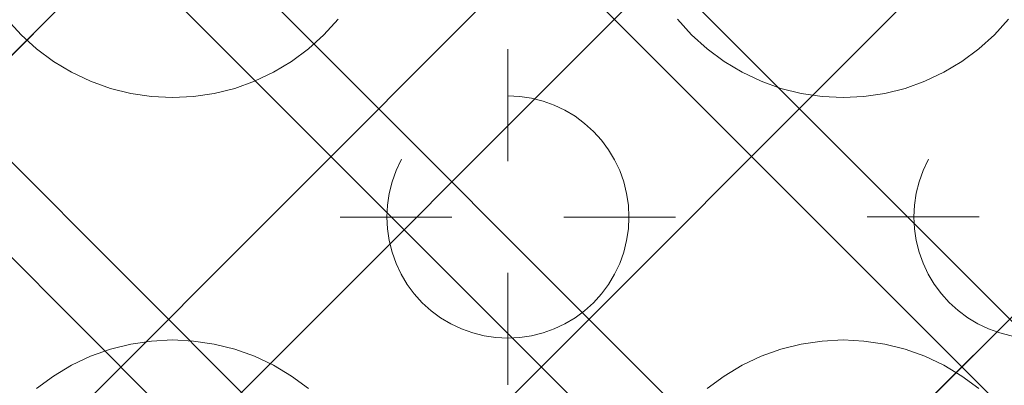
# Model space of a CAD drawing. Header units: inches. Extents: x -465 to -303, y -234 to 7.
# Tile 28 of 71: x -394.087 to -392.005, y 0.306 to 1.078. Entities that reach past the tile are written whole.
import ezdxf

# ---------------------------------------------------------------- set-up
doc = ezdxf.new("R2010")
doc.units = ezdxf.units.IN
doc.header["$LTSCALE"] = 32
doc.header["$MEASUREMENT"] = 0
doc.header["$PDMODE"] = 1
doc.header["$PDSIZE"] = -2
doc.linetypes.add('Dash Style-1', pattern=[0.083328, 0.041656, -0.041672])
for name, color, linetype, lineweight in [('DashLine', 7, 'Dash Style-1', 13), ('DashLineFill', 7, 'Dash Style-1', 13), ('Drawing', 7, 'Continuous', 18), ('Metal-DeskStructure', 7, 'Continuous', 13), ('None', 7, 'Continuous', 18), ('SolidLine', 7, 'Continuous', 15), ('Wood_1-H', 7, 'Continuous', 13)]:
    doc.layers.add(name, color=color, linetype=linetype, lineweight=lineweight)
doc.layers.add('Metal-Leg', color=7, linetype='Continuous', lineweight=18, true_color=0x4c4c4c)
pattern_1 = [(45, (0, 0), (-1.61301565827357, 1.935715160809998), []), (45, (-1.0608, 1.0608), (-0.4723460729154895, 0.4167612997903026), [])]

# ---------------------------------------------------------------- blocks, each defined once
blk = doc.blocks.new('1BRPFY-Leg_Plate (2D)')
at = {"layer": 'DashLineFill', "linetype": 'Continuous', "lineweight": 13}
h = blk.add_hatch(dxfattribs=at)
h.set_pattern_fill('Steel', color=253, style=0, pattern_type=2)
h.set_pattern_definition(pattern_1)
edge = h.paths.add_edge_path()
edge.add_arc((-1.704724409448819, -1.704724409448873), 0.125984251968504, 179.9999999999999, 269.9999999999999)
edge.add_line((-1.704724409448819, -1.830708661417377), (1.704724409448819, -1.830708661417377))
edge.add_arc((1.704724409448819, -1.704724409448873), 0.125984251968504, 270.0000000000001, 360.0000000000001)
edge.add_line((1.830708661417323, -1.704724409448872), (1.830708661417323, 1.704724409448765))
edge.add_arc((1.704724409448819, 1.704724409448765), 0.1259842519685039, 0, 90)
edge.add_line((1.704724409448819, 1.830708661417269), (-1.704724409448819, 1.830708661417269))
edge.add_arc((-1.704724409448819, 1.704724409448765), 0.1259842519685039, 90, 180)
edge.add_line((-1.830708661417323, 1.704724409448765), (-1.830708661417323, -1.704724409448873))
at = {"layer": 'SolidLine', "linetype": 'Continuous', "lineweight": 5}
blk.add_point((0, -5.371031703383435e-14), dxfattribs=at)
blk = doc.blocks.new('1BRPX5-Util_Bkt_Sm-F (2D)')
at = {"layer": 'DashLineFill', "linetype": 'Continuous', "lineweight": 13}
h = blk.add_hatch(dxfattribs=at)
h.set_pattern_fill('Steel', color=253, style=0, pattern_type=2)
h.set_pattern_definition(pattern_1)
edge = h.paths.add_edge_path()
edge.add_line((-4.468503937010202, 4.413385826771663), (-3.12992125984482, 4.413385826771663))
edge.add_line((-3.12992125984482, 4.413385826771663), (-3.12992125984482, -1.854330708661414))
edge.add_line((-3.12992125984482, -1.854330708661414), (-4.468503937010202, -1.854330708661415))
edge.add_line((-4.468503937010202, -1.854330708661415), (-4.468503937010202, -1.988188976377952))
edge.add_line((-4.468503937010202, -1.988188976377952), (-2.421259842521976, -1.988188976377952))
edge.add_line((-2.421259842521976, -1.988188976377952), (-2.421259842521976, -2.366141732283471))
edge.add_arc((-2.303149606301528, -2.366141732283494), 0.1181102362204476, 179.9999999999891, 270.000000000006)
edge.add_line((-2.303149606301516, -2.484251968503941), (2.303149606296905, -2.484251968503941))
edge.add_arc((2.303149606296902, -2.366141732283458), 0.1181102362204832, 270.0000000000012, 359.9999999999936)
edge.add_line((2.421259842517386, -2.366141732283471), (2.421259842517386, -1.988188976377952))
edge.add_line((2.421259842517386, -1.988188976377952), (4.468503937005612, -1.988188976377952))
edge.add_line((4.468503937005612, -1.988188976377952), (4.468503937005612, -1.854330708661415))
edge.add_line((4.468503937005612, -1.854330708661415), (3.12992125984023, -1.854330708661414))
edge.add_line((3.12992125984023, -1.854330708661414), (3.12992125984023, 4.413385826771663))
edge.add_line((3.12992125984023, 4.413385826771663), (4.468503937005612, 4.413385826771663))
edge.add_line((4.468503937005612, 4.413385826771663), (4.468503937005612, 4.547244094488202))
edge.add_line((4.468503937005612, 4.547244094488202), (2.421259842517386, 4.547244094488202))
edge.add_line((2.421259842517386, 4.547244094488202), (2.421259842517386, 4.925196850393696))
edge.add_arc((2.303149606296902, 4.925196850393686), 0.1181102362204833, 5.365542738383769e-12, 89.99999999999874)
edge.add_line((2.303149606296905, 5.043307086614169), (-2.303149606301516, 5.043307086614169))
edge.add_arc((-2.303149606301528, 4.92519685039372), 0.1181102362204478, 89.99999999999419, 180.0000000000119)
edge.add_line((-2.421259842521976, 4.925196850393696), (-2.421259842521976, 4.547244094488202))
edge.add_line((-2.421259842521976, 4.547244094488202), (-4.468503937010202, 4.547244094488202))
edge.add_line((-4.468503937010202, 4.547244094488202), (-4.468503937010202, 4.413385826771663))
at = {"layer": 'SolidLine', "flags": 128}
for points in [[(-0.35867636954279, 0.4174991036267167), (-0.3885146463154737, 0.3845776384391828), (-0.4214361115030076, 0.3547393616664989), (-0.4571237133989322, 0.3282716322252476), (-0.495233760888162, 0.3054293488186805), (-0.5353992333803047, 0.2864324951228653), (-0.5772333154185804, 0.2714640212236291), (-0.6203331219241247, 0.2606680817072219), (-0.6642835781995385, 0.2541486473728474), (-0.7086614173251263, 0.2519685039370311), (-0.7530392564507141, 0.2541486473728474), (-0.7969897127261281, 0.2606680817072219), (-0.8400895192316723, 0.2714640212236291), (-0.881923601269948, 0.2864324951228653), (-0.9220890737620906, 0.3054293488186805), (-0.9601991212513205, 0.3282716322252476), (-0.995886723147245, 0.3547393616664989), (-1.028808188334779, 0.3845776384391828), (-1.058646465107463, 0.4174991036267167)], [(1.058646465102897, 0.4174991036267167), (1.028808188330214, 0.3845776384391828), (0.9958867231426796, 0.3547393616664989), (0.960199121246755, 0.3282716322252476), (0.9220890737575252, 0.3054293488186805), (0.8819236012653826, 0.2864324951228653), (0.840089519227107, 0.2714640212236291), (0.7969897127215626, 0.2606680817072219), (0.7530392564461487, 0.2541486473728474), (0.708661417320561, 0.2519685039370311), (0.6642835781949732, 0.2541486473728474), (0.6203331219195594, 0.2606680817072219), (0.577233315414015, 0.2714640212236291), (0.5353992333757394, 0.2864324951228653), (0.4952337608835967, 0.3054293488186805), (0.4571237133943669, 0.3282716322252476), (0.4214361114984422, 0.3547393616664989), (0.3885146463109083, 0.3845776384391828), (0.3586763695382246, 0.4174991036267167)], [(-0.9958867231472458, -0.3626133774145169), (-0.9601991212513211, -0.3361456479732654), (-0.9220890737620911, -0.3133033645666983), (-0.8819236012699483, -0.294306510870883), (-0.8400895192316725, -0.2793380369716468), (-0.7969897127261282, -0.2685420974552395), (-0.7530392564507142, -0.262022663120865), (-0.7086614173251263, -0.2598425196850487), (-0.6642835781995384, -0.262022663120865), (-0.6203331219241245, -0.2685420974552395), (-0.57723331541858, -0.2793380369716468), (-0.5353992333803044, -0.294306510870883), (-0.4952337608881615, -0.3133033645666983), (-0.4571237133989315, -0.3361456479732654), (-0.4214361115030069, -0.3626133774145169)], [(0.4214361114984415, -0.3626133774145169), (0.4571237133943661, -0.3361456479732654), (0.4952337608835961, -0.3133033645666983), (0.5353992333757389, -0.294306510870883), (0.5772333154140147, -0.2793380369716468), (0.6203331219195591, -0.2685420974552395), (0.6642835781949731, -0.262022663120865), (0.708661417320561, -0.2598425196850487), (0.7530392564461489, -0.262022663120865), (0.7969897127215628, -0.2685420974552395), (0.8400895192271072, -0.2793380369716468), (0.8819236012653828, -0.294306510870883), (0.9220890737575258, -0.3133033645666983), (0.9601991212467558, -0.3361456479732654), (0.9958867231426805, -0.3626133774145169)]]:
    blk.add_lwpolyline(points, dxfattribs=at)
at = {"layer": 'SolidLine', "linetype": 'Continuous', "lineweight": 5}
blk.add_point((7.650922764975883e-14, -4.923445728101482e-14), dxfattribs=at)
blk = doc.blocks.new('Slate-LegBrace (2D)')
at = {"layer": 'DashLineFill', "linetype": 'Continuous', "lineweight": 13}
h = blk.add_hatch(dxfattribs=at)
h.set_pattern_fill('Steel', color=253, style=0, pattern_type=2)
h.set_pattern_definition(pattern_1)
edge = h.paths.add_edge_path()
edge.add_line((-2.199587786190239, 0.1351515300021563), (-1.374775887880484, 0.1351515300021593))
edge.add_arc((3.636636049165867e-15, 0.01355418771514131), 1.380142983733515, 5.054592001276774, 174.9454079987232, ccw=False)
edge.add_line((1.374775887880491, 0.1351515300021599), (2.199718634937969, 0.1351515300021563))
edge.add_arc((6.542437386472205e-05, 0.01705725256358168), 2.202821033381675, 3.07312710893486, 176.9268728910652)
h = blk.add_hatch(dxfattribs=at)
h.set_pattern_fill('Steel', color=253, style=0, pattern_type=2)
h.set_pattern_definition(pattern_1)
edge = h.paths.add_edge_path()
edge.add_line((-2.191696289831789, 0.2375138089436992), (-1.463739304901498, 0.2375137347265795))
edge.add_arc((6.542437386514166e-05, 0.017041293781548), 1.480314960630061, 8.565281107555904, 171.4347188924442, ccw=False)
edge.add_line((1.463870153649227, 0.2375137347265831), (2.191827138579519, 0.2375138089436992))
edge.add_line((2.191827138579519, 0.2375138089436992), (2.19971863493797, 0.1351515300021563))
edge.add_line((2.19971863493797, 0.1351515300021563), (1.374775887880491, 0.1351515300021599))
edge.add_arc((3.356894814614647e-15, 0.01355418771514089), 1.380142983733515, 5.054592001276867, 174.9454079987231)
edge.add_line((-1.374775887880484, 0.1351515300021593), (-2.19958778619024, 0.1351515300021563))
edge.add_line((-2.19958778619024, 0.1351515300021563), (-2.191696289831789, 0.2375138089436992))
h = blk.add_hatch(dxfattribs=at)
h.set_pattern_fill('Steel', color=253, style=0, pattern_type=2)
h.set_pattern_definition(pattern_1)
edge = h.paths.add_edge_path()
edge.add_line((-2.199587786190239, -0.1351515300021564), (-1.374775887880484, -0.1351515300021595))
edge.add_arc((3.636636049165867e-15, -0.01355418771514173), 1.380142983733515, 185.0545920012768, 354.9454079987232)
edge.add_line((1.374775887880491, -0.13515153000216), (2.199718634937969, -0.1351515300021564))
edge.add_arc((6.54243738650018e-05, -0.01705725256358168), 2.202821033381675, 183.0731271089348, 356.92687289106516, ccw=False)
h = blk.add_hatch(dxfattribs=at)
h.set_pattern_fill('Steel', color=253, style=0, pattern_type=2)
h.set_pattern_definition(pattern_1)
edge = h.paths.add_edge_path()
edge.add_line((2.191696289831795, -0.2375138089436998), (1.463739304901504, -0.2375137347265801))
edge.add_arc((-6.542437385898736e-05, -0.01704129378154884), 1.480314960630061, 188.5652811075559, 351.4347188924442, ccw=False)
edge.add_line((-1.463870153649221, -0.2375137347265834), (-2.191827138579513, -0.2375138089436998))
edge.add_line((-2.191827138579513, -0.2375138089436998), (-2.199718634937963, -0.1351515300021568))
edge.add_line((-2.199718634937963, -0.1351515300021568), (-1.374775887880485, -0.1351515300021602))
edge.add_arc((2.937282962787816e-15, -0.01355418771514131), 1.380142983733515, 185.0545920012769, 354.9454079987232)
edge.add_line((1.37477588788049, -0.1351515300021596), (2.199587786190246, -0.1351515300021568))
edge.add_line((2.199587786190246, -0.1351515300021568), (2.191696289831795, -0.2375138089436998))
at = {"layer": 'DashLine', "linetype": 'Continuous', "lineweight": 5}
blk.add_point((-4.475859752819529e-14, 3.580687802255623e-14), dxfattribs=at)
at = {"layer": 'DashLineFill', "flags": 128}
for points in [[(-2.199587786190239, 0.1351515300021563), (-1.374775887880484, 0.1351515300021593, -0.9154551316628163), (1.374775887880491, 0.1351515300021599), (2.199718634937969, 0.1351515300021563, 0.9477524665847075)], [(-2.191696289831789, 0.2375138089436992), (-1.463739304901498, 0.2375137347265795, -0.8606629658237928), (1.463870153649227, 0.2375137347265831), (2.191827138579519, 0.2375138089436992), (2.19971863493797, 0.1351515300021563), (1.374775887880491, 0.1351515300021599, 0.9154551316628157), (-1.374775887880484, 0.1351515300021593), (-2.19958778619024, 0.1351515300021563)], [(2.191696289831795, -0.2375138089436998), (1.463739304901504, -0.2375137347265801, -0.860662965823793), (-1.463870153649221, -0.2375137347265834), (-2.191827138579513, -0.2375138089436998), (-2.199718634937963, -0.1351515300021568), (-1.374775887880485, -0.1351515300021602, 0.9154551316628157), (1.37477588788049, -0.1351515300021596), (2.199587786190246, -0.1351515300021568)], [(-2.199587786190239, -0.1351515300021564), (-1.374775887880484, -0.1351515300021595, 0.9154551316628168), (1.374775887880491, -0.13515153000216), (2.199718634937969, -0.1351515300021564, -0.9477524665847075)]]:
    blk.add_lwpolyline(points, format="xyb", close=True, dxfattribs=at)
blk = doc.blocks.new('TLLegSleeve (2D)')
at = {"layer": 'DashLineFill', "linetype": 'Continuous', "lineweight": 13}
h = blk.add_hatch(dxfattribs=at)
h.set_pattern_fill('Steel', color=253, style=0, pattern_type=2)
h.set_pattern_definition(pattern_1)
edge = h.paths.add_edge_path()
edge.add_line((1.08267716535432, 1.402343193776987), (1.08267716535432, 2.913385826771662))
edge.add_arc((-1.707523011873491e-13, 2.913385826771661), 1.08267716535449, 4.479377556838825e-14, 180)
edge.add_line((-1.082677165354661, 2.913385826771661), (-1.08267716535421, 1.402343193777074))
edge.add_arc((-1.332267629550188e-15, 2.886579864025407e-15), 1.771653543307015, 127.6698869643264, 412.330113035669)
edge.add_line((1.08267716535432, 1.402343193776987), (1.08267716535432, 1.402343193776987))
edge = h.paths.add_edge_path()
edge.add_arc((1.665334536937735e-15, 2.91338582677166), 0.7480314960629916, 180, 360)
edge.add_arc((1.665334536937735e-15, 2.91338582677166), 0.7480314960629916, 9.54166404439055e-15, 180)
edge.add_line((-0.7480314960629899, 2.91338582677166), (-0.7480314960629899, 2.91338582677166))
edge = h.paths.add_edge_path()
edge.add_arc((-1.723066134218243e-13, 5.70119602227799e-16), 1.437007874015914, 180, 360)
edge.add_arc((-1.723066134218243e-13, 9.149983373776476e-17), 1.437007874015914, 9.541664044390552e-15, 180)
edge.add_line((-1.437007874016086, 3.308097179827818e-16), (-1.437007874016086, 3.308097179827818e-16))
at = {"layer": 'DashLineFill', "flags": 128}
for points in [[(1.08267716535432, 1.402343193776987), (1.08267716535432, 2.913385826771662, 0.9999999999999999), (-1.082677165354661, 2.913385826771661), (-1.08267716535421, 1.402343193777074, 2.931618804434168), (1.08267716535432, 1.402343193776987)], [(-1.437007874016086, 3.308097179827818e-16, 0.9999999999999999), (1.437007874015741, 3.308097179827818e-16, 0.9999999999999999), (-1.437007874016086, 3.308097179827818e-16)]]:
    blk.add_lwpolyline(points, format="xyb", close=True, dxfattribs=at)
at = {"layer": 'DashLineFill', "linetype": 'Continuous', "lineweight": 5}
blk.add_point((-1.723206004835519e-13, 3.308097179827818e-16), dxfattribs=at)
blk = doc.blocks.new('Group-10')
at = {"layer": 'SolidLine', "flags": 128}
blk.add_lwpolyline([(16.27952755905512, -5.31496062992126, -0.414213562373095), (17.99212598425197, -3.602362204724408, -0.414213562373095), (19.70472440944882, -5.31496062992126, -0.414213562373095), (17.99212598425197, -7.027559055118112, -0.414213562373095)], format="xyb", close=True, dxfattribs=at)
at = {"layer": 'Wood_1-H', "color": 7}
for name, p in [('1BRPX5-Util_Bkt_Sm-F (2D)', (17.99212598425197, -5.314960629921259)), ('TLLegSleeve (2D)', (17.99212598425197, -5.31496062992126)), ('Slate-LegBrace (2D)', (17.99212598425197, -5.31496062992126)), ('1BRPFY-Leg_Plate (2D)', (17.99212598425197, -5.31496062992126))]:
    blk.add_blockref(name, p, dxfattribs=at)
blk = doc.blocks.new('Group-11')
at = {"layer": 'None'}
blk.add_blockref('Group-10', (0, 0), dxfattribs=at)
blk = doc.blocks.new('SL Utility Cabinet (2D)')
at = {"layer": 'None'}
blk.add_blockref('Group-11', (0, 0), dxfattribs=at)
at = {"layer": 'Drawing', "color": 0, "flags": 1}
for tag in ['Tag', 'Catalog', 'Option1', 'Option2', 'Option3', 'Option4', 'Option5', 'Option6', 'Option7', 'Option8', 'Option9', 'Option10', 'Option11', 'Option12', 'Custom', 'FinishGroup', 'Discount', 'Item2', 'Item3', 'Item6', 'Item9', 'Item10', 'Item12', 'Item13', 'Item16', 'Item19', 'Item20', 'Item21', 'Item22', 'Item23', 'Item24', 'Item25', 'Item8', 'Item18', 'Item1', 'Item4', 'Item5', 'Item7', 'Item11', 'Item14', 'Item15', 'Item17']:
    blk.add_attdef(tag, (-51.58792002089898, 4.551681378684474), '', height=0.007086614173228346, dxfattribs=at)
blk = doc.blocks.new('TL14_lower_leg (2D)')
at = {"layer": 'DashLine', "linetype": 'Continuous', "lineweight": 5}
blk.add_point((0, 0), dxfattribs=at)
blk = doc.blocks.new('Group-43')
at = {"layer": 'DashLineFill', "linetype": 'Continuous', "lineweight": 13}
h = blk.add_hatch(dxfattribs=at)
h.set_pattern_fill('Steel', color=253, style=0, pattern_type=2)
h.set_pattern_definition(pattern_1)
h.paths.add_polyline_path([(-2.066929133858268, 1.397637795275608), (2.066929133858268, 1.397637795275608), (2.066929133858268, 0.1377952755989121), (2.106299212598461, 0.1377952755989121), (2.106299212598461, -0.1377952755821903), (2.066929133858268, -0.1377952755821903), (2.066929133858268, -5.275590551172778), (2.106299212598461, -5.275590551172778), (2.106299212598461, -5.55118110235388), (2.066929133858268, -5.55118110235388), (2.066929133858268, -5.82677165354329), (-2.066929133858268, -5.82677165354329), (-2.066929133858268, -5.55118110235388), (-2.106299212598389, -5.55118110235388), (-2.106299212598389, -5.275590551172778), (-2.066929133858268, -5.275590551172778), (-2.066929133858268, -0.1377952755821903), (-2.106299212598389, -0.1377952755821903), (-2.106299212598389, 0.1377952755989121), (-2.066929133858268, 0.1377952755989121)])
at = {"layer": 'SolidLine', "linetype": 'Continuous', "lineweight": 5}
blk.add_point((0, 0), dxfattribs=at)
blk = doc.blocks.new('TL14_upper_leg (2D)')
at = {"layer": 'Metal-Leg', "linetype": 'Continuous', "lineweight": 5}
for p in [(0, 7.161375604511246e-14), (0, 0)]:
    blk.add_point(p, dxfattribs=at)
at = {"layer": 'DashLine', "color": 7}
blk.add_blockref('Group-43', (0, 0), dxfattribs=at)
blk = doc.blocks.new('Group-45')
at = {"layer": 'DashLine'}
for p, q in [((0.0001991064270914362, -0.9960629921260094), (0.0001991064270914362, -0.7598425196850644)), ((-0.117911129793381, -1.114173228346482), (-0.3541316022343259, -1.114173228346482)), ((0.1183093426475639, -1.114173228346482), (0.3545298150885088, -1.114173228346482)), ((0.0001991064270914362, -1.232283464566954), (0.0001991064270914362, -1.468503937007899))]:
    blk.add_line(p, q, dxfattribs=at)
at = {"layer": 'DashLine', "flags": 128}
blk.add_lwpolyline([(-0.2557064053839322, -1.114173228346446), (-0.2544741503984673, -1.089090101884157), (-0.2507892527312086, -1.064248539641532), (-0.2446871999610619, -1.039887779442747), (-0.236226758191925, -1.016242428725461), (-0.2254894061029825, -0.9935402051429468), (-0.2125785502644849, -0.971999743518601), (-0.1976185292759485, -0.9518284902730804), (-0.1807534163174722, -0.9332207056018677), (-0.1621456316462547, -0.9163555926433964), (-0.1419743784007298, -0.9013955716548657), (-0.1204339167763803, -0.8884847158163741), (-0.09773169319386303, -0.8777473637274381), (-0.0740863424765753, -0.8692869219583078), (-0.04972558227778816, -0.8631848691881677), (-0.02488402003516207, -0.8594999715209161), (0.000199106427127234, -0.8582677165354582), (0.02528223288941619, -0.8594999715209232), (0.05012379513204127, -0.8631848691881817), (0.0744845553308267, -0.8692869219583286), (0.09812990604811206, -0.8777473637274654), (0.1208321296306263, -0.8884847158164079), (0.1423725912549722, -0.9013955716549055), (0.1625438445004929, -0.9163555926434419), (0.1811516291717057, -0.9332207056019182), (0.1980167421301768, -0.9518284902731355), (0.2129767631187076, -0.9719997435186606), (0.2258876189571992, -0.9935402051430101), (0.2366249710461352, -1.016242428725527), (0.2450854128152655, -1.039887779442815), (0.2511874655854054, -1.064248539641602), (0.2548723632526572, -1.089090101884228), (0.2561046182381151, -1.114173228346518), (0.2548723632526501, -1.139256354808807), (0.2511874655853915, -1.164097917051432), (0.2450854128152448, -1.188458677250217), (0.2366249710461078, -1.212104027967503), (0.2258876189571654, -1.234806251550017), (0.2129767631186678, -1.256346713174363), (0.1980167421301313, -1.276517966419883), (0.1811516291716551, -1.295125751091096), (0.1625438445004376, -1.311990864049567), (0.1423725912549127, -1.326950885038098), (0.1208321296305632, -1.339861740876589), (0.0981299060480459, -1.350599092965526), (0.07448455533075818, -1.359059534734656), (0.05012379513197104, -1.365161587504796), (0.02528223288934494, -1.368846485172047), (0.0001991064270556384, -1.370078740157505), (-0.02488402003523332, -1.368846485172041), (-0.04972558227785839, -1.365161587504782), (-0.07408634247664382, -1.359059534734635), (-0.09773169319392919, -1.350599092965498), (-0.1204339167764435, -1.339861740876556), (-0.1419743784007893, -1.326950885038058), (-0.1621456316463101, -1.311990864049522), (-0.1807534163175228, -1.295125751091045), (-0.1976185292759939, -1.276517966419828), (-0.2125785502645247, -1.256346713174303), (-0.2254894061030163, -1.234806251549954), (-0.2362267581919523, -1.212104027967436), (-0.2446871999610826, -1.188458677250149), (-0.2507892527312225, -1.164097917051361), (-0.2544741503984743, -1.139256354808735)], close=True, dxfattribs=at)
blk = doc.blocks.new('Group-46')
at = {"layer": 'DashLine'}
for p, q in [((0, 0.1181102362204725), (0, 0.3543307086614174)), ((-0.1181102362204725, 0), (-0.3543307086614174, 0)), ((0.1181102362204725, 0), (0.3543307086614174, 0)), ((0, -0.1181102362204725), (0, -0.3543307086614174))]:
    blk.add_line(p, q, dxfattribs=at)
at = {"layer": 'DashLine', "flags": 128}
blk.add_lwpolyline([(-0.2559055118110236, 1.780109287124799e-14), (-0.2546732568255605, 0.02508312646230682), (-0.2509883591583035, 0.04992468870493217), (-0.2448863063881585, 0.07428544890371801), (-0.2364258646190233, 0.09793079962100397), (-0.2256885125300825, 0.120633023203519), (-0.2127776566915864, 0.1421734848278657), (-0.1978176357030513, 0.1623447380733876), (-0.1809525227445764, 0.1809525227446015), (-0.1623447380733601, 0.1978176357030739), (-0.1421734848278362, 0.2127776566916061), (-0.1206330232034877, 0.2256885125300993), (-0.09793079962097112, 0.2364258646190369), (-0.07428544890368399, 0.2448863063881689), (-0.04992468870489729, 0.2509883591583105), (-0.02508312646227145, 0.254673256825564), (1.786716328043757e-14, 0.2559055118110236), (0.02508312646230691, 0.2546732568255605), (0.04992468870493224, 0.2509883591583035), (0.07428544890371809, 0.2448863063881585), (0.09793079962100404, 0.2364258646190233), (0.1206330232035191, 0.2256885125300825), (0.1421734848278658, 0.2127776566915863), (0.1623447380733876, 0.1978176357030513), (0.1809525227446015, 0.1809525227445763), (0.1978176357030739, 0.1623447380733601), (0.2127776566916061, 0.1421734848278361), (0.2256885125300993, 0.1206330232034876), (0.2364258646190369, 0.09793079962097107), (0.2448863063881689, 0.07428544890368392), (0.2509883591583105, 0.04992468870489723), (0.254673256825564, 0.02508312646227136), (0.2559055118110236, -1.785791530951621e-14), (0.2546732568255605, -0.02508312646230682), (0.2509883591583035, -0.04992468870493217), (0.2448863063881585, -0.07428544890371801), (0.2364258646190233, -0.09793079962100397), (0.2256885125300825, -0.120633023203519), (0.2127776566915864, -0.1421734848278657), (0.1978176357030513, -0.1623447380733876), (0.1809525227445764, -0.1809525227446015), (0.1623447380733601, -0.1978176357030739), (0.1421734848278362, -0.2127776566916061), (0.1206330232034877, -0.2256885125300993), (0.09793079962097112, -0.2364258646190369), (0.07428544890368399, -0.2448863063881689), (0.04992468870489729, -0.2509883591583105), (0.02508312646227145, -0.254673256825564), (-1.777195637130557e-14, -0.2559055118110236), (-0.02508312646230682, -0.2546732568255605), (-0.04992468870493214, -0.2509883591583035), (-0.07428544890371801, -0.2448863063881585), (-0.09793079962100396, -0.2364258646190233), (-0.120633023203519, -0.2256885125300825), (-0.1421734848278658, -0.2127776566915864), (-0.1623447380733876, -0.1978176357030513), (-0.1809525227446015, -0.1809525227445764), (-0.1978176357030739, -0.1623447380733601), (-0.2127776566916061, -0.1421734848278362), (-0.2256885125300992, -0.1206330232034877), (-0.2364258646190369, -0.09793079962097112), (-0.2448863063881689, -0.07428544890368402), (-0.2509883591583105, -0.04992468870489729), (-0.254673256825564, -0.02508312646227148)], close=True, dxfattribs=at)
blk = doc.blocks.new('1BRPT9-Bracket (2D)')
at = {"layer": 'DashLineFill', "linetype": 'Continuous', "lineweight": 13}
h = blk.add_hatch(dxfattribs=at)
h.set_pattern_fill('Steel', color=253, style=0, pattern_type=2)
h.set_pattern_definition(pattern_1)
edge = h.paths.add_edge_path()
edge.add_arc((1.677931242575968, -8.488188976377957), 0.2519685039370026, 269.999999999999, 360.0000000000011)
edge.add_line((1.929899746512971, -8.488188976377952), (1.929899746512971, -7.480314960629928))
edge.add_line((1.929899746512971, -7.480314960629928), (2.323600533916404, -7.480314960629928))
edge.add_line((2.323600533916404, -7.480314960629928), (2.323600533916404, 7.461135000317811))
edge.add_line((2.323600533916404, 7.461135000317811), (1.929899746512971, 7.480314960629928))
edge.add_line((1.929899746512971, 7.480314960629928), (1.929899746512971, 8.488188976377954))
edge.add_arc((1.677931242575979, 8.488188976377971), 0.2519685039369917, 359.999999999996, 450.0000000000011)
edge.add_line((1.677931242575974, 8.740157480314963), (-2.32206875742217, 8.740157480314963))
edge.add_line((-2.32206875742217, 8.740157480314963), (-2.32206875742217, -8.74015748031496))
edge.add_line((-2.32206875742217, -8.74015748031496), (1.677931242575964, -8.74015748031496))
at = {"layer": 'DashLineFill', "linetype": 'Continuous', "lineweight": 5}
blk.add_point((0.0001991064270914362, -1.114173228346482), dxfattribs=at)
at = {"layer": 'Metal-DeskStructure', "color": 7}
for name in ['Group-46', 'Group-45']:
    blk.add_blockref(name, (0, 0), dxfattribs=at)
blk = doc.blocks.new('Group-68')
at = {"layer": 'None', "color": 7}
for name, p, rotation in [('TL14_upper_leg (2D)', (17.99212598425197, -5.31496062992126), 90), ('1BRPT9-Bracket (2D)', (19.10629921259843, -5.31496062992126), 270), ('TL14_lower_leg (2D)', (17.99212598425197, -5.31496062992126), 90)]:
    blk.add_blockref(name, p, dxfattribs=dict(at, rotation=rotation))
blk = doc.blocks.new('Group-78')
at = {"layer": 'None'}
blk.add_blockref('Group-68', (0, 0), dxfattribs=at)
blk = doc.blocks.new('SL L Desk (2D)')
at = {"layer": 'None'}
blk.add_blockref('Group-78', (0, 0), dxfattribs=at)
at = {"layer": 'Drawing', "color": 0, "flags": 1}
for tag in ['Tag', 'Catalog', 'Option1', 'Option2', 'Option3', 'Option4', 'Option5', 'Option6', 'Option7', 'Option8', 'Option9', 'Option10', 'Option11', 'Option12', 'Custom', 'FinishGroup', 'Discount', 'Item2', 'Item3', 'Item6', 'Item9', 'Item10', 'Item12', 'Item13', 'Item16', 'Item19', 'Item20', 'Item21', 'Item22', 'Item23', 'Item24', 'Item25', 'Item8', 'Item18', 'Item1', 'Item4', 'Item5', 'Item7', 'Item11', 'Item14', 'Item15', 'Item17']:
    blk.add_attdef(tag, (-51.58772091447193, -65.64095169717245), '', height=0.007086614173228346, dxfattribs=at)

msp = doc.modelspace()

# ---------------------------------------------------------------- block references
at = {"layer": 'Drawing'}
msp.add_blockref('SL Utility Cabinet (2D)', (-411.0472440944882, 5.976377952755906), dxfattribs=at)

# ---------------------------------------------------------------- next in the draw order: block references
msp.add_blockref('SL L Desk (2D)', (-411.0470449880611, 5.976377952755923), dxfattribs=at)

doc.saveas('drawing.dxf')
